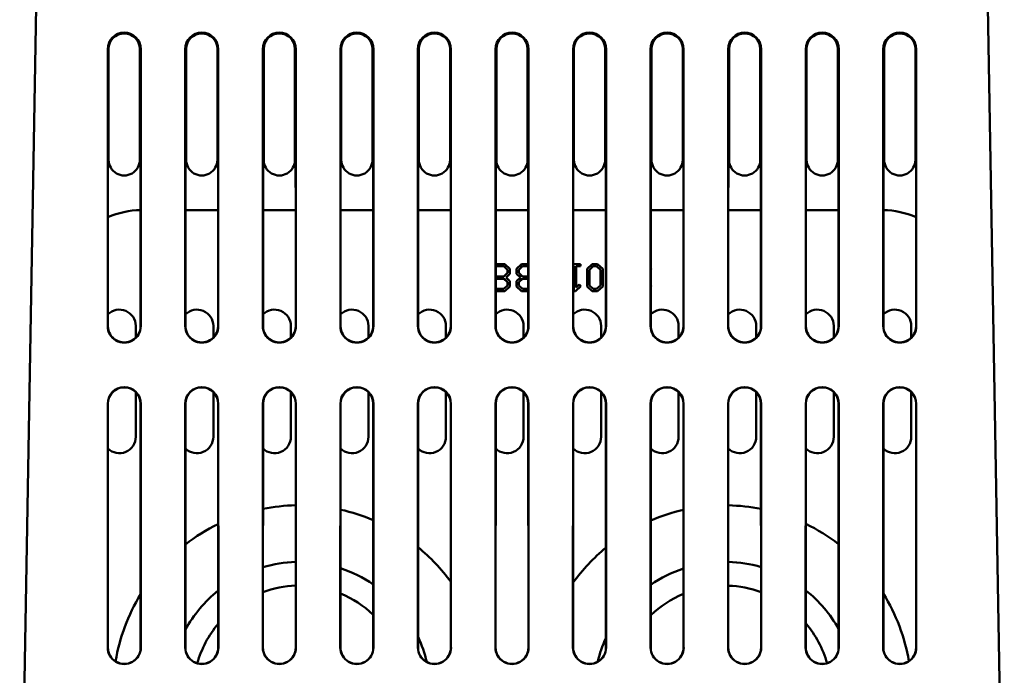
# Model space of a CAD drawing. Header units: inches. Extents: x 2.2 to 39.6, y -5.4 to 27.4.
# Tile 33 of 62: x 13.3 to 17.8, y 20.7 to 23.6. Entities that reach past the tile are written whole.
import ezdxf

# ---------------------------------------------------------------- set-up
doc = ezdxf.new("R2010")
doc.units = ezdxf.units.IN
doc.header["$MEASUREMENT"] = 0
doc.layers.add('Visible Edges(ANSI)', color=7, linetype='Continuous', lineweight=50)

msp = doc.modelspace()

# ---------------------------------------------------------------- linework, layer by layer
at = {"layer": 'Visible Edges(ANSI)'}
for p, q in [((13.3832, 23.6846), (13.3083, 19.3914)), ((17.7519, 19.3914), (17.677, 23.6846)), ((13.7055, 22.2446), (13.7057, 23.4946)), ((13.7066, 23.4946), (13.7064, 22.2446)), ((13.7096, 22.9946), (13.7096, 23.4946)), ((13.8505, 23.4946), (13.8506, 22.9946)), ((13.8538, 22.2446), (13.8536, 23.4946)), ((13.8544, 23.4946), (13.8546, 22.2446)), ((14.0555, 22.2446), (14.0557, 23.4946)), ((14.0566, 23.4946), (14.0564, 22.2446)), ((14.0596, 22.9946), (14.0596, 23.4946)), ((14.2005, 23.4946), (14.2006, 22.9946)), ((14.2038, 22.2446), (14.2036, 23.4946)), ((14.2044, 23.4946), (14.2046, 22.2446)), ((14.4055, 22.2446), (14.4057, 23.4946)), ((14.4066, 23.4946), (14.4064, 22.2446)), ((14.4096, 22.9946), (14.4096, 23.4946)), ((14.5505, 23.4946), (14.5506, 22.9946)), ((14.5538, 22.2446), (14.5536, 23.4946)), ((14.5544, 23.4946), (14.5546, 22.2446)), ((14.7555, 22.2446), (14.7557, 23.4946)), ((14.7566, 23.4946), (14.7564, 22.2446)), ((14.7596, 22.9946), (14.7596, 23.4946)), ((14.9005, 23.4946), (14.9006, 22.9946)), ((14.9038, 22.2446), (14.9036, 23.4946)), ((14.9044, 23.4946), (14.9046, 22.2446)), ((15.1055, 22.2446), (15.1057, 23.4946)), ((15.1066, 23.4946), (15.1064, 22.2446)), ((15.1096, 22.9946), (15.1096, 23.4946)), ((15.2505, 23.4946), (15.2506, 22.9946)), ((15.2538, 22.2446), (15.2536, 23.4946)), ((15.2544, 23.4946), (15.2546, 22.2446)), ((15.4555, 22.2446), (15.4557, 23.4946)), ((15.4566, 23.4946), (15.4564, 22.2446)), ((15.4596, 22.9946), (15.4596, 23.4946)), ((15.6005, 23.4946), (15.6006, 22.9946)), ((15.6038, 22.2446), (15.6036, 23.4946)), ((15.6044, 23.4946), (15.6046, 22.2446)), ((15.8055, 22.2446), (15.8057, 23.4946)), ((15.8066, 23.4946), (15.8064, 22.2446)), ((15.8096, 22.9946), (15.8096, 23.4946)), ((15.9505, 23.4946), (15.9506, 22.9946)), ((15.9538, 22.2446), (15.9536, 23.4946)), ((15.9544, 23.4946), (15.9546, 22.2446)), ((16.1555, 22.2446), (16.1557, 23.4946)), ((16.1566, 23.4946), (16.1564, 22.2446)), ((16.1596, 22.9946), (16.1596, 23.4946)), ((16.3005, 23.4946), (16.3006, 22.9946)), ((16.3038, 22.2446), (16.3036, 23.4946)), ((16.3044, 23.4946), (16.3046, 22.2446)), ((16.5055, 22.2446), (16.5057, 23.4946)), ((16.5066, 23.4946), (16.5064, 22.2446)), ((16.5096, 22.9946), (16.5096, 23.4946)), ((16.6505, 23.4946), (16.6506, 22.9946)), ((16.6538, 22.2446), (16.6536, 23.4946)), ((16.6544, 23.4946), (16.6546, 22.2446)), ((16.8555, 22.2446), (16.8557, 23.4946)), ((16.8566, 23.4946), (16.8564, 22.2446)), ((16.8596, 22.9946), (16.8596, 23.4946)), ((17.0005, 23.4946), (17.0006, 22.9946)), ((17.0038, 22.2446), (17.0036, 23.4946)), ((17.0044, 23.4946), (17.0046, 22.2446)), ((17.2055, 22.2446), (17.2057, 23.4946)), ((17.2066, 23.4946), (17.2064, 22.2446)), ((17.2096, 22.9946), (17.2096, 23.4946)), ((17.3505, 23.4946), (17.3506, 22.9946)), ((17.3538, 22.2446), (17.3536, 23.4946)), ((17.3544, 23.4946), (17.3546, 22.2446)), ((14.2037, 22.7682), (14.0565, 22.7682)), ((14.5537, 22.7682), (14.4065, 22.7682)), ((14.9037, 22.7682), (14.7565, 22.7682)), ((15.2537, 22.7682), (15.1065, 22.7682)), ((15.6037, 22.7682), (15.4565, 22.7682)), ((15.9537, 22.7682), (15.8065, 22.7682)), ((16.3037, 22.7682), (16.1565, 22.7682)), ((16.6537, 22.7682), (16.5065, 22.7682)), ((17.0037, 22.7682), (16.8565, 22.7682)), ((15.4565, 22.5245), (15.498, 22.5245)), ((15.4565, 22.5243), (15.4979, 22.5243)), ((15.4565, 22.5133), (15.458, 22.5147)), ((15.4581, 22.5145), (15.4565, 22.513)), ((15.4581, 22.5145), (15.458, 22.5147)), ((15.458, 22.5147), (15.4936, 22.5147)), ((15.4935, 22.5145), (15.4581, 22.5145)), ((15.4935, 22.5145), (15.4936, 22.5147)), ((15.5102, 22.4988), (15.4935, 22.5145)), ((15.4936, 22.5147), (15.5105, 22.4989)), ((15.498, 22.5245), (15.4979, 22.5243)), ((15.4979, 22.5243), (15.5208, 22.5028)), ((15.498, 22.5245), (15.521, 22.5029)), ((15.5102, 22.4988), (15.5105, 22.4989)), ((15.5102, 22.4842), (15.5102, 22.4988)), ((15.5105, 22.4989), (15.5105, 22.4841)), ((15.521, 22.5029), (15.5208, 22.5028)), ((15.5208, 22.5028), (15.5208, 22.4802)), ((15.521, 22.5029), (15.521, 22.4801)), ((15.5501, 22.5029), (15.5733, 22.5245)), ((15.5501, 22.5029), (15.5503, 22.5028)), ((15.5501, 22.4801), (15.5501, 22.5029)), ((15.5503, 22.5028), (15.5734, 22.5243)), ((15.5503, 22.4802), (15.5503, 22.5028)), ((15.5776, 22.5147), (15.5608, 22.4989)), ((15.561, 22.4988), (15.5608, 22.4989)), ((15.5608, 22.4989), (15.5608, 22.4841)), ((15.5777, 22.5145), (15.561, 22.4988)), ((15.561, 22.4988), (15.561, 22.4842)), ((15.5733, 22.5245), (15.6037, 22.5245)), ((15.5733, 22.5245), (15.5734, 22.5243)), ((15.5734, 22.5243), (15.6037, 22.5243)), ((15.6037, 22.5147), (15.5776, 22.5147)), ((15.5777, 22.5145), (15.5776, 22.5147)), ((15.6037, 22.5145), (15.5777, 22.5145)), ((15.8065, 22.5245), (15.8386, 22.5245)), ((15.8065, 22.5243), (15.8384, 22.5243)), ((15.8096, 22.5147), (15.8065, 22.5147)), ((15.8093, 22.5145), (15.8065, 22.5145)), ((15.8093, 22.5145), (15.8096, 22.5147)), ((15.8093, 22.4022), (15.8093, 22.5145)), ((15.8096, 22.4024), (15.8096, 22.5147)), ((15.8384, 22.5147), (15.8198, 22.5147)), ((15.82, 22.5145), (15.8198, 22.5147)), ((15.8198, 22.5147), (15.8198, 22.4189)), ((15.8386, 22.5145), (15.82, 22.5145)), ((15.82, 22.5145), (15.82, 22.4194)), ((15.8386, 22.5245), (15.8384, 22.5243)), ((15.8384, 22.5243), (15.8384, 22.5147)), ((15.8386, 22.5145), (15.8384, 22.5147)), ((15.8386, 22.5245), (15.8386, 22.5145)), ((15.8691, 22.5029), (15.8922, 22.5245)), ((15.8691, 22.5029), (15.8694, 22.5028)), ((15.8691, 22.4238), (15.8691, 22.5029)), ((15.8694, 22.5028), (15.8923, 22.5243)), ((15.8694, 22.4239), (15.8694, 22.5028)), ((15.8797, 22.4989), (15.8965, 22.5147)), ((15.8799, 22.4988), (15.8797, 22.4989)), ((15.8797, 22.428), (15.8797, 22.4989)), ((15.8966, 22.5145), (15.8799, 22.4988)), ((15.8799, 22.4988), (15.8799, 22.428)), ((15.8922, 22.5245), (15.9166, 22.5245)), ((15.8922, 22.5245), (15.8923, 22.5243)), ((15.8923, 22.5243), (15.9165, 22.5243)), ((15.8966, 22.5145), (15.8965, 22.5147)), ((15.8965, 22.5147), (15.9122, 22.5147)), ((15.9121, 22.5145), (15.8966, 22.5145)), ((15.9121, 22.5145), (15.9122, 22.5147)), ((15.9288, 22.4988), (15.9121, 22.5145)), ((15.9122, 22.5147), (15.9291, 22.4989)), ((15.9166, 22.5245), (15.9165, 22.5243)), ((15.9165, 22.5243), (15.9394, 22.5028)), ((15.9166, 22.5245), (15.9396, 22.5029)), ((15.9288, 22.4988), (15.9291, 22.4989)), ((15.9288, 22.428), (15.9288, 22.4988)), ((15.9291, 22.4989), (15.9291, 22.428)), ((15.9396, 22.5029), (15.9394, 22.5028)), ((15.9394, 22.5028), (15.9394, 22.4239)), ((15.9396, 22.5029), (15.9396, 22.4238)), ((16.1565, 22.5053), (16.1603, 22.5017)), ((16.1565, 22.505), (16.16, 22.5017)), ((16.16, 22.5017), (16.1565, 22.4985)), ((16.1603, 22.5017), (16.1565, 22.4982)), ((16.1603, 22.5017), (16.16, 22.5017)), ((15.4565, 22.4701), (15.4581, 22.4685)), ((15.458, 22.4683), (15.4565, 22.4698)), ((15.4565, 22.4571), (15.458, 22.4586)), ((15.4581, 22.4583), (15.4565, 22.4568)), ((15.4581, 22.4685), (15.458, 22.4683)), ((15.4936, 22.4683), (15.458, 22.4683)), ((15.4581, 22.4583), (15.458, 22.4586)), ((15.458, 22.4586), (15.4936, 22.4586)), ((15.4581, 22.4685), (15.4935, 22.4685)), ((15.4935, 22.4583), (15.4581, 22.4583)), ((15.4935, 22.4685), (15.5102, 22.4842)), ((15.4935, 22.4685), (15.4936, 22.4683)), ((15.4935, 22.4583), (15.4936, 22.4586)), ((15.5102, 22.4425), (15.4935, 22.4583)), ((15.5105, 22.4841), (15.4936, 22.4683)), ((15.4936, 22.4586), (15.5105, 22.4426)), ((15.5208, 22.4802), (15.5031, 22.4633)), ((15.5034, 22.4633), (15.5031, 22.4633)), ((15.5031, 22.4633), (15.5208, 22.4466)), ((15.521, 22.4801), (15.5034, 22.4633)), ((15.5034, 22.4633), (15.521, 22.4467)), ((15.5102, 22.4842), (15.5105, 22.4841)), ((15.5102, 22.4425), (15.5105, 22.4426)), ((15.5102, 22.428), (15.5102, 22.4425)), ((15.5105, 22.4426), (15.5105, 22.428)), ((15.521, 22.4801), (15.5208, 22.4802)), ((15.521, 22.4467), (15.5208, 22.4466)), ((15.5208, 22.4466), (15.5208, 22.4239)), ((15.521, 22.4467), (15.521, 22.4238)), ((15.5501, 22.4801), (15.5503, 22.4802)), ((15.5679, 22.4633), (15.5501, 22.4801)), ((15.5501, 22.4467), (15.5679, 22.4633)), ((15.5501, 22.4467), (15.5503, 22.4466)), ((15.5501, 22.4238), (15.5501, 22.4467)), ((15.5683, 22.4633), (15.5503, 22.4802)), ((15.5503, 22.4466), (15.5683, 22.4633)), ((15.5503, 22.4239), (15.5503, 22.4466)), ((15.561, 22.4842), (15.5608, 22.4841)), ((15.5608, 22.4841), (15.5776, 22.4683)), ((15.5776, 22.4586), (15.5608, 22.4426)), ((15.561, 22.4425), (15.5608, 22.4426)), ((15.5608, 22.4426), (15.5608, 22.428)), ((15.561, 22.4842), (15.5777, 22.4685)), ((15.5777, 22.4583), (15.561, 22.4425)), ((15.561, 22.4425), (15.561, 22.428)), ((15.5679, 22.4633), (15.5683, 22.4633)), ((15.5777, 22.4685), (15.5776, 22.4683)), ((15.5776, 22.4683), (15.5992, 22.4683)), ((15.5992, 22.4586), (15.5776, 22.4586)), ((15.5777, 22.4583), (15.5776, 22.4586)), ((15.5777, 22.4685), (15.5994, 22.4685)), ((15.5994, 22.4583), (15.5777, 22.4583)), ((15.5994, 22.4685), (15.5992, 22.4683)), ((15.5992, 22.4683), (15.5992, 22.4586)), ((15.5994, 22.4583), (15.5992, 22.4586)), ((15.5994, 22.4685), (15.5994, 22.4583)), ((15.4564, 22.4138), (15.4581, 22.4122)), ((15.458, 22.412), (15.4564, 22.4135)), ((15.4979, 22.4024), (15.4564, 22.4024)), ((15.498, 22.4022), (15.4564, 22.4022)), ((15.4581, 22.4122), (15.458, 22.412)), ((15.4936, 22.412), (15.458, 22.412)), ((15.4581, 22.4122), (15.4935, 22.4122)), ((15.4935, 22.4122), (15.5102, 22.428)), ((15.4935, 22.4122), (15.4936, 22.412)), ((15.5105, 22.428), (15.4936, 22.412)), ((15.5208, 22.4239), (15.4979, 22.4024)), ((15.498, 22.4022), (15.4979, 22.4024)), ((15.521, 22.4238), (15.498, 22.4022)), ((15.5102, 22.428), (15.5105, 22.428)), ((15.521, 22.4238), (15.5208, 22.4239)), ((15.5501, 22.4238), (15.5503, 22.4239)), ((15.5733, 22.4022), (15.5501, 22.4238)), ((15.5734, 22.4024), (15.5503, 22.4239)), ((15.561, 22.428), (15.5608, 22.428)), ((15.5608, 22.428), (15.5776, 22.412)), ((15.561, 22.428), (15.5777, 22.4122)), ((15.5733, 22.4022), (15.5734, 22.4024)), ((15.6037, 22.4022), (15.5733, 22.4022)), ((15.6037, 22.4024), (15.5734, 22.4024)), ((15.5777, 22.4122), (15.5776, 22.412)), ((15.5776, 22.412), (15.6037, 22.412)), ((15.5777, 22.4122), (15.6037, 22.4122)), ((15.8093, 22.4022), (15.8096, 22.4024)), ((15.8169, 22.4022), (15.8093, 22.4022)), ((15.8168, 22.4024), (15.8096, 22.4024)), ((15.841, 22.425), (15.8168, 22.4024)), ((15.8169, 22.4022), (15.8168, 22.4024)), ((15.8414, 22.425), (15.8169, 22.4022)), ((15.8198, 22.4189), (15.8336, 22.432)), ((15.82, 22.4194), (15.8198, 22.4189)), ((15.82, 22.4194), (15.8336, 22.4323)), ((15.8336, 22.4323), (15.8336, 22.432)), ((15.8336, 22.4323), (15.8414, 22.425)), ((15.8336, 22.432), (15.841, 22.425)), ((15.8414, 22.425), (15.841, 22.425)), ((15.8691, 22.4238), (15.8694, 22.4239)), ((15.8922, 22.4022), (15.8691, 22.4238)), ((15.8923, 22.4024), (15.8694, 22.4239)), ((15.8965, 22.412), (15.8797, 22.428)), ((15.8799, 22.428), (15.8797, 22.428)), ((15.8799, 22.428), (15.8966, 22.4122)), ((15.8922, 22.4022), (15.8923, 22.4024)), ((15.9166, 22.4022), (15.8922, 22.4022)), ((15.9165, 22.4024), (15.8923, 22.4024)), ((15.8966, 22.4122), (15.8965, 22.412)), ((15.9122, 22.412), (15.8965, 22.412)), ((15.8966, 22.4122), (15.9121, 22.4122)), ((15.9121, 22.4122), (15.9288, 22.428)), ((15.9121, 22.4122), (15.9122, 22.412)), ((15.9291, 22.428), (15.9122, 22.412)), ((15.9394, 22.4239), (15.9165, 22.4024)), ((15.9166, 22.4022), (15.9165, 22.4024)), ((15.9396, 22.4238), (15.9166, 22.4022)), ((15.9288, 22.428), (15.9291, 22.428)), ((15.9396, 22.4238), (15.9394, 22.4239)), ((16.1564, 22.4286), (16.1603, 22.425)), ((16.1564, 22.4283), (16.16, 22.425)), ((16.16, 22.425), (16.1564, 22.4217)), ((16.1603, 22.425), (16.1564, 22.4214)), ((16.1603, 22.425), (16.16, 22.425)), ((13.8322, 22.245), (13.8322, 22.1926)), ((14.1822, 22.245), (14.1822, 22.1926)), ((14.5322, 22.245), (14.5322, 22.1926)), ((14.8822, 22.245), (14.8822, 22.1926)), ((15.2322, 22.245), (15.2322, 22.1926)), ((15.5822, 22.245), (15.5822, 22.1926)), ((15.9322, 22.245), (15.9322, 22.1926)), ((16.2822, 22.245), (16.2822, 22.1926)), ((16.6322, 22.245), (16.6322, 22.1926)), ((16.9822, 22.245), (16.9822, 22.1926)), ((17.3322, 22.245), (17.3322, 22.1926)), ((13.8322, 21.9467), (13.8322, 21.745)), ((14.1822, 21.9467), (14.1822, 21.745)), ((14.5322, 21.9467), (14.5322, 21.745)), ((14.8822, 21.9467), (14.8822, 21.745)), ((15.2322, 21.9467), (15.2322, 21.745)), ((15.5822, 21.9467), (15.5822, 21.745)), ((15.9322, 21.9467), (15.9322, 21.745)), ((16.2822, 21.9467), (16.2822, 21.745)), ((16.6322, 21.9467), (16.6322, 21.745)), ((16.9822, 21.9467), (16.9822, 21.745)), ((17.3322, 21.9467), (17.3322, 21.745)), ((13.7053, 20.7946), (13.7055, 21.8946)), ((13.7064, 21.8946), (13.7062, 20.7946)), ((13.854, 20.7946), (13.8538, 21.8946)), ((13.8547, 21.8946), (13.8548, 20.7946)), ((14.0553, 20.7946), (14.0555, 21.8946)), ((14.0564, 21.8946), (14.0562, 20.7946)), ((14.204, 20.7946), (14.2038, 21.8946)), ((14.2047, 21.8946), (14.2048, 20.7946)), ((14.4053, 20.7946), (14.4055, 21.8946)), ((14.4064, 21.8946), (14.4062, 20.7946)), ((14.554, 20.7946), (14.5538, 21.8946)), ((14.5547, 21.8946), (14.5548, 20.7946)), ((14.7553, 20.7946), (14.7555, 21.8946)), ((14.7564, 21.8946), (14.7562, 20.7946)), ((14.904, 20.7946), (14.9038, 21.8946)), ((14.9047, 21.8946), (14.9048, 20.7946)), ((15.1053, 20.7946), (15.1055, 21.8946)), ((15.1064, 21.8946), (15.1062, 20.7946)), ((15.254, 20.7946), (15.2538, 21.8946)), ((15.2547, 21.8946), (15.2548, 20.7946)), ((15.4553, 20.7946), (15.4555, 21.8946)), ((15.4564, 21.8946), (15.4562, 20.7946)), ((15.604, 20.7946), (15.6038, 21.8946)), ((15.6047, 21.8946), (15.6048, 20.7946)), ((15.8053, 20.7946), (15.8055, 21.8946)), ((15.8064, 21.8946), (15.8062, 20.7946)), ((15.954, 20.7946), (15.9538, 21.8946)), ((15.9547, 21.8946), (15.9548, 20.7946)), ((16.1553, 20.7946), (16.1555, 21.8946)), ((16.1564, 21.8946), (16.1562, 20.7946)), ((16.304, 20.7946), (16.3038, 21.8946)), ((16.3047, 21.8946), (16.3048, 20.7946)), ((16.5053, 20.7946), (16.5055, 21.8946)), ((16.5064, 21.8946), (16.5062, 20.7946)), ((16.654, 20.7946), (16.6538, 21.8946)), ((16.6547, 21.8946), (16.6548, 20.7946)), ((16.8553, 20.7946), (16.8555, 21.8946)), ((16.8564, 21.8946), (16.8562, 20.7946)), ((17.004, 20.7946), (17.0038, 21.8946)), ((17.0047, 21.8946), (17.0048, 20.7946)), ((17.2053, 20.7946), (17.2055, 21.8946)), ((17.2064, 21.8946), (17.2062, 20.7946)), ((17.354, 20.7946), (17.3538, 21.8946)), ((17.3547, 21.8946), (17.3548, 20.7946))]:
    msp.add_line(p, q, dxfattribs=at)
for centre, radius, start, end in [((13.7801, 23.4946), 0.0743, 0.0086, 179.9913), ((13.7801, 23.4946), 0.0735, 0.0086, 179.9913), ((13.7801, 23.4946), 0.0704, 0.0087, 179.9913), ((14.1301, 23.4946), 0.0743, 0.0086, 179.9913), ((14.1301, 23.4946), 0.0735, 0.0086, 179.9913), ((14.1301, 23.4946), 0.0704, 0.0087, 179.9913), ((14.4801, 23.4946), 0.0743, 0.0086, 179.9913), ((14.4801, 23.4946), 0.0735, 0.0086, 179.9913), ((14.4801, 23.4946), 0.0704, 0.0087, 179.9913), ((14.8301, 23.4946), 0.0743, 0.0086, 179.9913), ((14.8301, 23.4946), 0.0735, 0.0086, 179.9913), ((14.8301, 23.4946), 0.0704, 0.0087, 179.9913), ((15.1801, 23.4946), 0.0743, 0.0086, 179.9913), ((15.1801, 23.4946), 0.0735, 0.0086, 179.9913), ((15.1801, 23.4946), 0.0704, 0.0087, 179.9913), ((15.5301, 23.4946), 0.0743, 0.0086, 179.9913), ((15.5301, 23.4946), 0.0735, 0.0086, 179.9913), ((15.5301, 23.4946), 0.0704, 0.0087, 179.9913), ((15.8801, 23.4946), 0.0743, 0.0086, 179.9913), ((15.8801, 23.4946), 0.0735, 0.0086, 179.9913), ((15.8801, 23.4946), 0.0704, 0.0087, 179.9913), ((16.2301, 23.4946), 0.0743, 0.0086, 179.9913), ((16.2301, 23.4946), 0.0735, 0.0086, 179.9913), ((16.2301, 23.4946), 0.0704, 0.0087, 179.9913), ((16.5801, 23.4946), 0.0743, 0.0086, 179.9913), ((16.5801, 23.4946), 0.0735, 0.0086, 179.9913), ((16.5801, 23.4946), 0.0704, 0.0087, 179.9913), ((16.9301, 23.4946), 0.0743, 0.0086, 179.9913), ((16.9301, 23.4946), 0.0735, 0.0086, 179.9913), ((16.9301, 23.4946), 0.0704, 0.0087, 179.9913), ((17.2801, 23.4946), 0.0743, 0.0086, 179.9913), ((17.2801, 23.4946), 0.0735, 0.0086, 179.9913), ((17.2801, 23.4946), 0.0704, 0.0087, 179.9913), ((13.7801, 22.9946), 0.0705, 179.9913, 0.0087), ((14.1301, 22.9946), 0.0705, 179.9913, 0.0087), ((14.4801, 22.9946), 0.0705, 179.9913, 0.0087), ((14.8301, 22.9946), 0.0705, 179.9913, 0.0087), ((15.1801, 22.9946), 0.0705, 179.9913, 0.0087), ((15.5301, 22.9946), 0.0705, 179.9913, 0.0087), ((15.8801, 22.9946), 0.0705, 179.9913, 0.0087), ((16.2301, 22.9946), 0.0705, 179.9913, 0.0087), ((16.5801, 22.9946), 0.0705, 179.9913, 0.0087), ((16.9301, 22.9946), 0.0705, 179.9913, 0.0087), ((17.2801, 22.9946), 0.0705, 179.9913, 0.0087), ((13.7583, 22.245), 0.0739, 0, 134.5248), ((14.1083, 22.245), 0.0739, 0, 134.5248), ((14.4583, 22.245), 0.0739, 0, 134.5248), ((14.8083, 22.245), 0.0739, 0, 134.5248), ((15.1583, 22.245), 0.0739, 0, 134.5248), ((15.5083, 22.245), 0.0739, 0, 134.5248), ((15.8583, 22.245), 0.0739, 0, 134.5248), ((16.2083, 22.245), 0.0739, 0, 134.5248), ((16.5583, 22.245), 0.0739, 0, 134.5248), ((16.9083, 22.245), 0.0739, 0, 134.5248), ((17.2583, 22.245), 0.0739, 0, 134.5248), ((13.7801, 22.2446), 0.0745, 179.9913, 0.0087), ((13.7801, 22.2446), 0.0737, 179.9913, 0.0087), ((14.1301, 22.2446), 0.0745, 179.9913, 0.0087), ((14.1301, 22.2446), 0.0737, 179.9913, 0.0087), ((14.4801, 22.2446), 0.0745, 179.9913, 0.0087), ((14.4801, 22.2446), 0.0737, 179.9913, 0.0087), ((14.8301, 22.2446), 0.0745, 179.9913, 0.0087), ((14.8301, 22.2446), 0.0737, 179.9913, 0.0087), ((15.1801, 22.2446), 0.0745, 179.9913, 0.0087), ((15.1801, 22.2446), 0.0737, 179.9913, 0.0087), ((15.5301, 22.2446), 0.0745, 179.9913, 0.0087), ((15.5301, 22.2446), 0.0737, 179.9913, 0.0087), ((15.8801, 22.2446), 0.0745, 179.9913, 0.0087), ((15.8801, 22.2446), 0.0737, 179.9913, 0.0087), ((16.2301, 22.2446), 0.0745, 179.9913, 0.0087), ((16.2301, 22.2446), 0.0737, 179.9913, 0.0087), ((16.5801, 22.2446), 0.0745, 179.9913, 0.0087), ((16.5801, 22.2446), 0.0737, 179.9913, 0.0087), ((16.9301, 22.2446), 0.0745, 179.9913, 0.0087), ((16.9301, 22.2446), 0.0737, 179.9913, 0.0087), ((17.2801, 22.2446), 0.0745, 179.9913, 0.0087), ((17.2801, 22.2446), 0.0737, 179.9913, 0.0087), ((13.7801, 21.8946), 0.0746, 0.0087, 179.9913), ((13.7801, 21.8946), 0.0737, 0.0087, 179.9913), ((14.1301, 21.8946), 0.0746, 0.0087, 179.9913), ((14.1301, 21.8946), 0.0737, 0.0087, 179.9913), ((14.4801, 21.8946), 0.0746, 0.0087, 179.9913), ((14.4801, 21.8946), 0.0737, 0.0087, 179.9913), ((14.8301, 21.8946), 0.0746, 0.0087, 179.9913), ((14.8301, 21.8946), 0.0737, 0.0087, 179.9913), ((15.1801, 21.8946), 0.0746, 0.0087, 179.9913), ((15.1801, 21.8946), 0.0737, 0.0087, 179.9913), ((15.5301, 21.8946), 0.0746, 0.0087, 179.9913), ((15.5301, 21.8946), 0.0737, 0.0087, 179.9913), ((15.8801, 21.8946), 0.0746, 0.0087, 179.9913), ((15.8801, 21.8946), 0.0737, 0.0087, 179.9913), ((16.2301, 21.8946), 0.0746, 0.0087, 179.9913), ((16.2301, 21.8946), 0.0737, 0.0087, 179.9913), ((16.5801, 21.8946), 0.0746, 0.0087, 179.9913), ((16.5801, 21.8946), 0.0737, 0.0087, 179.9913), ((16.9301, 21.8946), 0.0746, 0.0087, 179.9913), ((16.9301, 21.8946), 0.0737, 0.0087, 179.9913), ((17.2801, 21.8946), 0.0746, 0.0087, 179.9913), ((17.2801, 21.8946), 0.0737, 0.0087, 179.9913), ((13.7583, 21.745), 0.0739, 225.3749, 0), ((14.1083, 21.745), 0.0739, 225.3749, 0), ((14.4583, 21.745), 0.0739, 225.3749, 0), ((14.8083, 21.745), 0.0739, 225.3749, 0), ((15.1583, 21.745), 0.0739, 225.3749, 0), ((15.5083, 21.745), 0.0739, 225.3749, 0), ((15.8583, 21.745), 0.0739, 225.3749, 0), ((16.2083, 21.745), 0.0739, 225.3749, 0), ((16.5583, 21.745), 0.0739, 225.3749, 0), ((16.9083, 21.745), 0.0739, 225.3749, 0), ((17.2583, 21.745), 0.0739, 225.3749, 0), ((14.5731, 20.5928), 0.8437, 91.307, 101.404), ((16.4892, 20.5925), 0.8437, 78.7426, 88.8368), ((14.5731, 20.5928), 0.8437, 66.9193, 77.4613), ((16.4892, 20.5925), 0.8437, 102.686, 113.2371), ((14.5731, 20.5928), 0.8437, 115.9521, 127.7763), ((16.4892, 20.5925), 0.8437, 52.4054, 64.2076), ((14.5731, 20.5928), 0.8437, 36.2055, 50.81), ((16.4892, 20.5925), 0.8437, 129.3757, 144.0387), ((14.5731, 20.5928), 0.5885, 91.8704, 106.4731), ((14.5731, 20.5928), 0.5885, 55.7946, 71.868), ((16.4892, 20.5925), 0.5885, 73.7417, 88.3358), ((16.4892, 20.5925), 0.5885, 108.349, 124.4551), ((14.5731, 20.5928), 0.4813, 92.2849, 110.2859), ((16.4892, 20.5925), 0.4813, 69.9826, 87.9673), ((14.5731, 20.5928), 0.8437, 148.4724, 170.5079), ((14.5731, 20.5928), 0.5885, 128.857, 151.4516), ((14.5731, 20.5928), 0.4813, 46.5829, 67.64), ((16.4892, 20.5925), 0.4813, 112.6327, 133.7651), ((16.4892, 20.5925), 0.5885, 28.9769, 51.4072), ((16.4892, 20.5925), 0.8437, 9.5951, 31.8014), ((14.5731, 20.5928), 0.4813, 140.0803, 164.2396), ((16.4892, 20.5925), 0.4813, 15.8658, 40.3108), ((14.5731, 20.5928), 0.5885, 13.4127, 25.0551), ((16.4892, 20.5925), 0.5885, 155.436, 166.418), ((13.7801, 20.7946), 0.0748, 179.9913, 0.0087), ((13.7801, 20.7946), 0.0739, 179.9913, 0.0087), ((14.1301, 20.7946), 0.0748, 179.9913, 0.0087), ((14.1301, 20.7946), 0.0739, 179.9913, 0.0087), ((14.4801, 20.7946), 0.0748, 179.9913, 0.0087), ((14.4801, 20.7946), 0.0739, 179.9913, 0.0087), ((14.8301, 20.7946), 0.0748, 179.9913, 0.0087), ((14.8301, 20.7946), 0.0739, 179.9913, 0.0087), ((15.1801, 20.7946), 0.0748, 179.9913, 0.0087), ((15.1801, 20.7946), 0.0739, 179.9913, 0.0087), ((15.5301, 20.7946), 0.0748, 179.9913, 0.0087), ((15.5301, 20.7946), 0.0739, 179.9913, 0.0087), ((15.8801, 20.7946), 0.0748, 179.9913, 0.0087), ((15.8801, 20.7946), 0.0739, 179.9913, 0.0087), ((16.2301, 20.7946), 0.0748, 179.9913, 0.0087), ((16.2301, 20.7946), 0.0739, 179.9913, 0.0087), ((16.5801, 20.7946), 0.0748, 179.9913, 0.0087), ((16.5801, 20.7946), 0.0739, 179.9913, 0.0087), ((16.9301, 20.7946), 0.0748, 179.9913, 0.0087), ((16.9301, 20.7946), 0.0739, 179.9913, 0.0087), ((17.2801, 20.7946), 0.0748, 179.9913, 0.0087), ((17.2801, 20.7946), 0.0739, 179.9913, 0.0087)]:
    msp.add_arc(centre, radius, start, end, dxfattribs=at)
for centre, major_axis, start_param, end_param in [((13.8599, 22.3478), (0.007, 0.4203), 0.033073, 0.411104), ((17.2003, 22.3478), (-0.007, 0.4203), 5.872149, 6.250175)]:
    msp.add_ellipse(centre, major_axis=major_axis, ratio=0.951544, start_param=start_param, end_param=end_param, dxfattribs=at)

doc.saveas('drawing.dxf')
